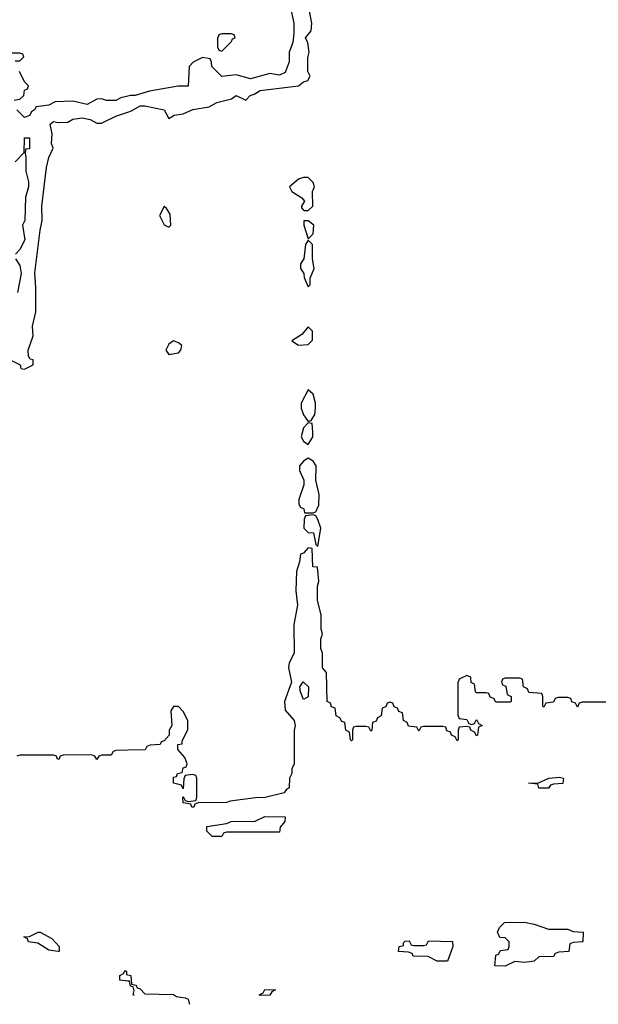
# Model space of a CAD drawing. Header units: inches. Extents: x 2710028 to 2964570, y 496606 to 722708.
# Tile 101 of 228: x 2809549 to 2811957, y 659990 to 664085. Entities that reach past the tile are written whole.
import ezdxf

# ---------------------------------------------------------------- set-up
doc = ezdxf.new("R2010")
doc.units = ezdxf.units.IN
doc.header["$MEASUREMENT"] = 0
for name, color, linetype in [('C8606', 7, 'Continuous'), ('C8615', 7, 'Continuous'), ('C8616', 7, 'Continuous')]:
    doc.layers.add(name, color=color, linetype=linetype)

msp = doc.modelspace()

# ---------------------------------------------------------------- linework, layer by layer
at = {"layer": 'C8606', "color": 6}
for points in [[(2809530, 663914), (2809550, 663914), (2809566, 663930), (2809562, 663942), (2809550, 663946), (2809510, 663946)], [(2809526, 663750), (2809550, 663754), (2809566, 663770), (2809568.7, 663791.3), (2809582, 663798), (2809586, 663810), (2809570, 663826), (2809548, 663870)], [(2810000, 663766.9), (2809970, 663759.5), (2809950, 663749.4), (2809910.6, 663749.4), (2809890, 663756), (2809870, 663754), (2809830, 663732.3), (2809770, 663746.6), (2809697.3, 663742.7), (2809670.3, 663729.7), (2809618, 663722), (2809611, 663710), (2809598, 663702), (2809590, 663686), (2809570, 663678), (2809538, 663710)], [(2809509.3, 662670.7), (2809552, 662650), (2809554, 662634), (2809570, 662632), (2809606, 662650), (2809606, 662670), (2809593.6, 662673.6), (2809586, 662686), (2809585.1, 662710), (2809605.1, 662770), (2809602, 662810), (2809617, 662870), (2809617, 662970), (2809611.7, 663031.7), (2809634, 663210), (2809642.9, 663250), (2809641.6, 663310), (2809660.7, 663470), (2809670, 663512), (2809688.7, 663550), (2809682, 663570), (2809684, 663610), (2809676, 663650), (2809690, 663662), (2809710, 663657.3), (2809750, 663658.8), (2809770, 663670.6), (2809810, 663677.3), (2809842, 663670), (2809870, 663654.8), (2809890, 663654.8), (2809950, 663684), (2810000, 663700.9)], [(2809530, 663494), (2809568, 663532), (2809570, 663594), (2809590, 663594), (2809590, 663548), (2809574, 663546), (2809571.6, 663528.4), (2809575.3, 663515.3), (2809575.3, 663455.3), (2809586, 663410), (2809586, 663390), (2809573, 663347), (2809570.4, 663250), (2809560.7, 663230), (2809570.6, 663170), (2809550, 663128.7), (2809531.3, 663110)], [(2809531.3, 663090), (2809550, 663062), (2809555.5, 663030), (2809540.7, 662950)], [(2810000, 661047), (2809950, 661046), (2809938, 661042), (2809930, 661026), (2809890, 661026), (2809878, 661022), (2809870, 661008), (2809862, 661022), (2809848, 661028), (2809730, 661026), (2809718, 661022), (2809712, 661008), (2809706, 661010), (2809702, 661022), (2809690, 661026), (2809550, 661026), (2809538, 661022)], [(2810000, 660086.6), (2809966, 660090), (2809966, 660110), (2809982, 660118), (2809988.9, 660131.1), (2809994, 660126), (2809994, 660114), (2810000, 660112.6)]]:
    msp.add_lwpolyline(points, dxfattribs=at)
msp.add_lwpolyline([(2809710, 660209.2), (2809670, 660215.3), (2809624.7, 660244.7), (2809586, 660250), (2809582, 660262), (2809566, 660270), (2809590, 660272), (2809626, 660290), (2809634, 660290), (2809683.6, 660263.6), (2809714, 660230), (2809714, 660210)], close=True, dxfattribs=at)
at = {"layer": 'C8615', "color": 6}
msp.add_line((2810253.2, 660000), (2810256, 659990), dxfattribs=at)
at = {"layer": 'C8616', "color": 6}
for points in [[(2810000, 663700.9), (2810014.2, 663705.8), (2810050, 663727.3), (2810070, 663727.3), (2810150.4, 663710.4), (2810170, 663674), (2810192.5, 663687.5), (2810230, 663693.4), (2810270, 663711.3), (2810338, 663722), (2810370, 663741), (2810430, 663756), (2810449.6, 663770.4), (2810490, 663751), (2810509, 663770), (2810525.4, 663774.6), (2810550, 663790.6), (2810709.5, 663810.5), (2810730, 663826), (2810748.4, 663831.6), (2810758, 663850), (2810748.7, 663870), (2810748.4, 663928.4), (2810754, 663950), (2810749, 663989), (2810738, 664010), (2810762, 664038), (2810765.2, 664070), (2810749.3, 664150)], [(2810673.2, 664146.8), (2810690.7, 664070), (2810690.7, 664029.3), (2810685.5, 663990), (2810670.7, 663950), (2810670.5, 663910), (2810654.3, 663865.7), (2810630, 663854), (2810590, 663860.9), (2810510, 663839.6), (2810450, 663855.3), (2810390, 663849.3), (2810348.7, 663890), (2810348, 663908), (2810342, 663922), (2810310, 663928), (2810271.3, 663908.7), (2810254, 663890), (2810250, 663809.2), (2810209.1, 663809.1), (2810090, 663787.6), (2810030, 663769.2), (2810010, 663769.3), (2810000, 663766.9)], [(2811990, 661246), (2811890, 661246), (2811878, 661242), (2811870, 661226), (2811862, 661242), (2811847.3, 661247.3), (2811842, 661262), (2811830, 661266), (2811790, 661266), (2811778, 661262), (2811770, 661246), (2811738, 661242), (2811730, 661226), (2811726, 661230), (2811726, 661270), (2811722, 661282), (2811667.3, 661287.3), (2811662, 661302), (2811646, 661310), (2811642, 661342), (2811630, 661346), (2811570, 661346), (2811558, 661342), (2811554, 661330), (2811558, 661318), (2811572.7, 661312.7), (2811578, 661278), (2811594, 661270), (2811594, 661250), (2811590, 661246), (2811530, 661246), (2811522, 661262), (2811507.3, 661267.3), (2811502, 661282), (2811490, 661286), (2811450, 661286), (2811446, 661290), (2811442, 661322), (2811428.4, 661328.4), (2811426, 661350), (2811410, 661358), (2811378, 661342), (2811372.7, 661327.3), (2811372.7, 661192.7), (2811378, 661178), (2811410, 661174), (2811418, 661158), (2811430, 661154), (2811442, 661158), (2811450, 661174), (2811458, 661158), (2811474, 661150), (2811458, 661142), (2811454, 661110), (2811450, 661106), (2811442, 661122), (2811426, 661130), (2811422, 661142), (2811410, 661146), (2811378, 661142), (2811374, 661130), (2811374, 661090), (2811370, 661086), (2811362, 661102), (2811346, 661110), (2811342, 661122), (2811327.3, 661127.3), (2811322, 661142), (2811310, 661146), (2811230, 661146), (2811218, 661142), (2811210, 661126), (2811202, 661142), (2811167.3, 661147.3), (2811162, 661162), (2811146, 661170), (2811142, 661202), (2811127.3, 661207.3), (2811122, 661222), (2811107.3, 661227.3), (2811102, 661242), (2811090, 661246), (2811078, 661242), (2811072.7, 661227.3), (2811058, 661222), (2811054, 661190), (2811038, 661182), (2811032.7, 661167.3), (2811018, 661162), (2811014, 661130), (2811010, 661126), (2811002, 661142), (2810990, 661146), (2810950, 661146), (2810938, 661142), (2810934, 661130), (2810934, 661090), (2810930, 661086), (2810926, 661090), (2810922, 661122), (2810906, 661130), (2810902, 661162), (2810890, 661166), (2810882, 661182), (2810866, 661190), (2810862, 661222), (2810847.3, 661227.3), (2810842, 661242), (2810828.9, 661248.9), (2810826, 661370), (2810809, 661390), (2810808.7, 661450), (2810802, 661470), (2810802, 661510), (2810808.7, 661530), (2810804, 661550), (2810804, 661610), (2810788, 661670), (2810789.1, 661729.1), (2810794, 661750), (2810788, 661808), (2810768.7, 661810), (2810766, 661886), (2810750, 661888), (2810730, 661866), (2810718, 661862), (2810714, 661830), (2810700.7, 661790), (2810698.8, 661710), (2810704.7, 661650), (2810690.7, 661570), (2810691.3, 661450), (2810670.8, 661410), (2810667.3, 661390), (2810681, 661330), (2810650.7, 661250), (2810654, 661214), (2810690.9, 661170.9), (2810696, 661150), (2810690.9, 661129.1), (2810691.3, 660990), (2810682, 660970), (2810682, 660950), (2810672, 660930), (2810671.3, 660890), (2810658, 660882), (2810650, 660869.3), (2810570.4, 660849.6), (2810530, 660849.3), (2810424.7, 660835.3), (2810410, 660829.3), (2810292, 660828), (2810278, 660822), (2810274, 660810), (2810270, 660809.3), (2810266, 660810), (2810262, 660822), (2810230, 660828), (2810228.7, 660850), (2810230, 660854), (2810238, 660838), (2810250, 660834), (2810282, 660838), (2810286, 660850), (2810286, 660930), (2810282, 660942), (2810270, 660946), (2810238, 660942), (2810232.7, 660927.3), (2810230, 660886), (2810222, 660902), (2810189, 660910), (2810190, 660934), (2810202, 660938), (2810206, 660950), (2810226, 660954), (2810230, 660974), (2810242, 660978), (2810246, 660990), (2810236.4, 661016.4), (2810208, 661050), (2810208, 661070), (2810226, 661074), (2810226, 661086), (2810248.4, 661131.6), (2810249, 661170), (2810230, 661208), (2810210, 661228), (2810190, 661228), (2810178, 661210), (2810182, 661150), (2810172, 661130), (2810171, 661109), (2810150, 661086), (2810138, 661082), (2810134, 661070), (2810092.7, 661067.3), (2810078, 661062), (2810071.6, 661048.4), (2810000, 661047)], [(2810000, 660112.6), (2810011.3, 660110), (2810014, 660074), (2810034, 660070), (2810038, 660058), (2810050, 660054), (2810070, 660034), (2810190, 660030.8), (2810202, 660022), (2810237.3, 660017.3), (2810250, 660011.3), (2810253.2, 660000)], [(2810026.4, 660026.4), (2810022, 660030), (2810026, 660046), (2810022, 660062), (2810010, 660066), (2810006, 660086), (2810000, 660086.6)]]:
    msp.add_lwpolyline(points, dxfattribs=at)
for points in [[(2810430, 664026), (2810390, 664026), (2810378, 664022), (2810372.7, 664007.3), (2810372.7, 663972.7), (2810378, 663958), (2810390, 663954), (2810430, 663994), (2810435.3, 664004.7), (2810446, 664010), (2810442, 664022)], [(2810750, 663428), (2810730, 663428), (2810710, 663422), (2810672, 663390), (2810682, 663370), (2810723.6, 663343.6), (2810734, 663330), (2810722, 663310), (2810722, 663302), (2810732, 663292), (2810750, 663291.3), (2810768.7, 663310), (2810768, 663370), (2810776, 663390), (2810770, 663408)], [(2810150, 663308), (2810131, 663270), (2810150, 663232), (2810170, 663222), (2810178, 663230), (2810176, 663276), (2810160.4, 663300.4)], [(2810750, 663249), (2810732, 663248), (2810731, 663230), (2810750, 663174), (2810770, 663194), (2810773.2, 663230)], [(2810750, 663168), (2810738, 663150), (2810732, 663090), (2810718, 663070), (2810718, 663050), (2810732, 663030), (2810732.7, 663012.7), (2810750, 662974), (2810758, 662982), (2810758, 663010), (2810775.1, 663050), (2810768, 663090), (2810768, 663150)], [(2810750, 662808), (2810723.6, 662776.4), (2810682, 662750), (2810710, 662732), (2810750, 662734), (2810767.3, 662752.7), (2810768, 662770), (2810768, 662790)], [(2810190, 662748.7), (2810170, 662735.3), (2810158, 662710), (2810170, 662692), (2810210, 662698.8), (2810219.3, 662710), (2810224, 662730), (2810210, 662741.2)], [(2810750, 662546), (2810720.5, 662490), (2810720.5, 662470), (2810730, 662442), (2810750, 662414), (2810762, 662418), (2810777, 662443), (2810780.9, 662470), (2810780.9, 662490), (2810770, 662528)], [(2810750, 662408), (2810730, 662388), (2810721, 662350), (2810730, 662332), (2810750, 662318), (2810768.7, 662350), (2810769, 662370), (2810766, 662406)], [(2810750, 662261.2), (2810730, 662249.2), (2810714, 662230), (2810714, 662210), (2810731.3, 662170), (2810731.1, 662151.1), (2810711.3, 662090), (2810711.3, 662070), (2810718, 662058), (2810732, 662050), (2810734, 662034), (2810770, 662034), (2810782, 662038), (2810794.6, 662065.4), (2810796, 662110), (2810782, 662170), (2810782.7, 662230), (2810770, 662249)], [(2810770, 662026), (2810738, 662022), (2810732.7, 662007.3), (2810732, 661970), (2810750, 661952), (2810771.3, 661951.3), (2810782, 661902), (2810790, 661894), (2810802, 661970), (2810790, 662006), (2810782, 662022)], [(2810730, 661258), (2810717.2, 661290), (2810715.3, 661310), (2810729.4, 661330.6), (2810751, 661310), (2810750, 661268.7)], [(2811750, 660888.7), (2811710, 660889), (2811706, 660906), (2811666, 660910), (2811708.4, 660911.6), (2811750.8, 660930.8), (2811794.8, 660934.8), (2811812, 660930), (2811810, 660908), (2811770, 660906), (2811758, 660902)], [(2810350, 660688), (2810328, 660710), (2810328, 660730), (2810410, 660742), (2810429.4, 660750.6), (2810529, 660751), (2810570, 660770.6), (2810654, 660770), (2810652, 660750), (2810632.7, 660727.3), (2810630, 660706), (2810410, 660706), (2810398, 660702), (2810390, 660688)], [(2811750, 660302), (2811830, 660302), (2811852.7, 660292.7), (2811894, 660290), (2811892, 660250), (2811852.7, 660247.3), (2811838, 660242), (2811834, 660210), (2811792.7, 660207.3), (2811778, 660202), (2811770, 660189.2), (2811710, 660188), (2811690, 660169.3), (2811650, 660164), (2811610, 660168), (2811570, 660149.3), (2811526, 660150), (2811530, 660194), (2811542, 660198), (2811550, 660214), (2811582, 660218), (2811586, 660230), (2811586, 660250), (2811570, 660266), (2811547.3, 660267.3), (2811538, 660290), (2811546, 660310), (2811566, 660330), (2811650, 660331), (2811690, 660322.8)], [(2811330, 660169.3), (2811286, 660170), (2811248.7, 660188.7), (2811186, 660190), (2811182, 660202), (2811167.3, 660207.3), (2811126, 660210), (2811128, 660230), (2811146, 660234), (2811146, 660246), (2811152.7, 660252.7), (2811170, 660254), (2811178, 660238), (2811190, 660234), (2811230, 660234), (2811242, 660238), (2811250, 660254), (2811350, 660251.3), (2811351, 660230)], [(2810550, 660026), (2810546, 660030), (2810562, 660038), (2810570, 660052), (2810614, 660050), (2810598, 660042), (2810590, 660028.7)]]:
    msp.add_lwpolyline(points, close=True, dxfattribs=at)

doc.saveas('drawing.dxf')
